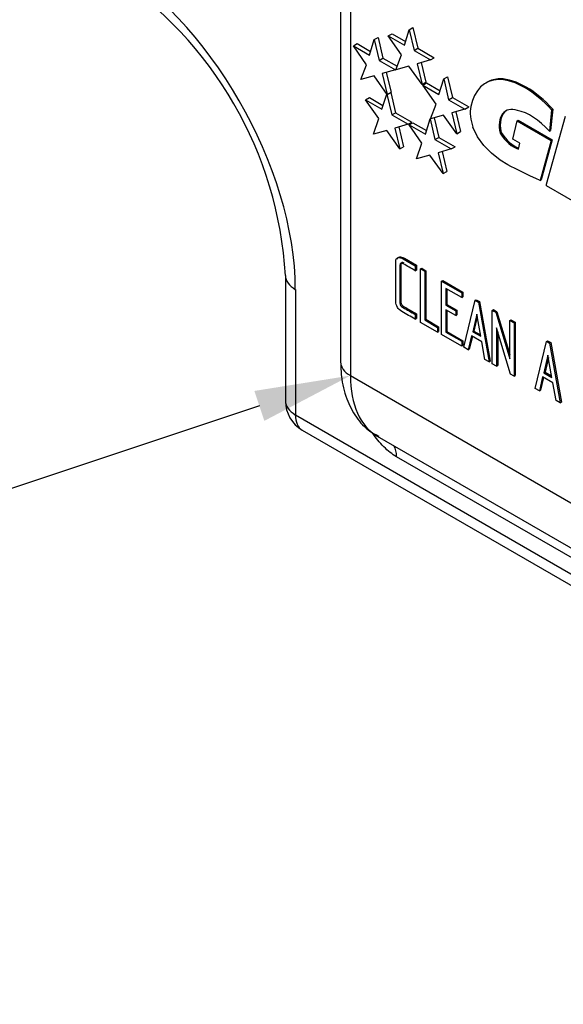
# Model space of a CAD drawing. Header units: inches. Extents: x -13.9 to 83.8, y -28.8 to 34.3.
# Tile 51 of 88: x 49.8 to 50.9, y 11.9 to 13.7. Entities that reach past the tile are written whole.
import ezdxf
from ezdxf import colors
from ezdxf.entities.mleader import LeaderData, LeaderLine
from ezdxf.math import Vec2, Vec3

# ---------------------------------------------------------------- set-up
doc = ezdxf.new("R2010")
doc.units = ezdxf.units.IN
doc.header["$MEASUREMENT"] = 0
doc.layers.add('DIMS', color=4, linetype='Continuous')
doc.layers.add('FILTER_COVER_DRA', color=7, linetype='Continuous')
doc.styles.get("Standard").update_dxf_attribs({"font": 'arial.ttf', "height": 0.6322})

msp = doc.modelspace()

# ---------------------------------------------------------------- linework, layer by layer
at = {"layer": 'FILTER_COVER_DRA', "color": 7, "linetype": 'Continuous'}
for p, q in [((50.4485, 14.5936), (50.4485, 13.0831)), ((50.4668, 14.5681), (50.4668, 13.0576)), ((50.5681, 13.6772), (50.5769, 13.7063)), ((50.5769, 13.7063), (50.584, 13.7104)), ((50.5769, 13.7063), (50.5862, 13.6674)), ((50.584, 13.7104), (50.5933, 13.6715)), ((50.5027, 13.6587), (50.5115, 13.6878)), ((50.5115, 13.6878), (50.5186, 13.6919)), ((50.5115, 13.6878), (50.5208, 13.6489)), ((50.5186, 13.6919), (50.5279, 13.653)), ((50.5378, 13.6947), (50.5449, 13.6987)), ((50.5626, 13.6593), (50.5378, 13.6947)), ((50.5378, 13.6947), (50.5681, 13.6772)), ((50.5449, 13.6987), (50.5702, 13.6842)), ((50.4724, 13.6762), (50.4794, 13.6803)), ((50.4973, 13.6407), (50.4724, 13.6762)), ((50.4724, 13.6762), (50.5027, 13.6587)), ((50.4794, 13.6803), (50.5048, 13.6657)), ((50.5862, 13.6674), (50.5933, 13.6715)), ((50.5862, 13.6674), (50.6168, 13.6497)), ((50.5933, 13.6715), (50.6239, 13.6538)), ((50.5208, 13.6489), (50.5279, 13.653)), ((50.5208, 13.6489), (50.5515, 13.6312)), ((50.5279, 13.653), (50.5543, 13.6377)), ((50.5518, 13.6314), (50.5626, 13.6593)), ((50.6168, 13.6497), (50.592, 13.6425)), ((50.6168, 13.6497), (50.6239, 13.6538)), ((50.4865, 13.6129), (50.4973, 13.6407)), ((50.5515, 13.6312), (50.5267, 13.624)), ((50.5515, 13.6312), (50.5518, 13.6314)), ((50.5765, 13.6381), (50.5518, 13.6314)), ((50.6013, 13.6036), (50.5765, 13.6381)), ((50.592, 13.6425), (50.6013, 13.6036)), ((50.5995, 13.6447), (50.6084, 13.6077)), ((50.5111, 13.6196), (50.4865, 13.6129)), ((50.536, 13.5851), (50.5111, 13.6196)), ((50.5267, 13.624), (50.536, 13.5851)), ((50.5342, 13.6262), (50.543, 13.5892)), ((50.633, 13.585), (50.6418, 13.614)), ((50.6418, 13.614), (50.6489, 13.6181)), ((50.6418, 13.614), (50.6511, 13.5751)), ((50.6489, 13.6181), (50.6582, 13.5792)), ((50.745, 13.6133), (50.7472, 13.6145)), ((50.6013, 13.6036), (50.6084, 13.6077)), ((50.6028, 13.6024), (50.6098, 13.6065)), ((50.6276, 13.567), (50.6028, 13.6024)), ((50.6028, 13.6024), (50.633, 13.585)), ((50.6098, 13.6065), (50.6351, 13.5919)), ((50.7231, 13.6077), (50.721, 13.6065)), ((50.4953, 13.5751), (50.5024, 13.5792)), ((50.4953, 13.5751), (50.5255, 13.5576)), ((50.5201, 13.5397), (50.4953, 13.5751)), ((50.5024, 13.5792), (50.5279, 13.5644)), ((50.5255, 13.5576), (50.5352, 13.5856)), ((50.5352, 13.5856), (50.5355, 13.5857)), ((50.5352, 13.5856), (50.5445, 13.5466)), ((50.536, 13.5851), (50.543, 13.5892)), ((50.5425, 13.5889), (50.5516, 13.5507)), ((50.6511, 13.5751), (50.6582, 13.5792)), ((50.6511, 13.5751), (50.6818, 13.5575)), ((50.6582, 13.5792), (50.6888, 13.5615)), ((50.6168, 13.5391), (50.6276, 13.567)), ((50.6818, 13.5575), (50.657, 13.5503)), ((50.6818, 13.5575), (50.6888, 13.5615)), ((50.8444, 13.5559), (50.8402, 13.5158)), ((50.8465, 13.5571), (50.8423, 13.5171)), ((50.8444, 13.5559), (50.8465, 13.5571)), ((50.51, 13.5106), (50.5201, 13.5397)), ((50.5445, 13.5466), (50.5516, 13.5507)), ((50.5445, 13.5466), (50.5752, 13.529)), ((50.5516, 13.5507), (50.5822, 13.533)), ((50.6074, 13.5102), (50.6162, 13.5393)), ((50.6162, 13.5393), (50.617, 13.5398)), ((50.6162, 13.5393), (50.6255, 13.5004)), ((50.6414, 13.5458), (50.6168, 13.5391)), ((50.6238, 13.541), (50.6326, 13.5045)), ((50.6663, 13.5113), (50.6414, 13.5458)), ((50.657, 13.5503), (50.6663, 13.5113)), ((50.6645, 13.5525), (50.6733, 13.5154)), ((50.8349, 13.4164), (50.8703, 13.5443)), ((50.5752, 13.529), (50.5504, 13.5218)), ((50.5504, 13.5218), (50.5597, 13.4829)), ((50.5579, 13.524), (50.5667, 13.4869)), ((50.5752, 13.529), (50.5822, 13.533)), ((50.5771, 13.5277), (50.5842, 13.5318)), ((50.6011, 13.4935), (50.5771, 13.5277)), ((50.5771, 13.5277), (50.6074, 13.5102)), ((50.5842, 13.5318), (50.6095, 13.5172)), ((50.705, 13.5057), (50.6966, 13.5234)), ((50.7713, 13.5011), (50.7796, 13.5353)), ((50.7796, 13.5353), (50.7817, 13.5365)), ((50.7796, 13.5353), (50.8435, 13.4984)), ((50.7817, 13.5365), (50.8456, 13.4997)), ((50.5349, 13.5173), (50.51, 13.5106)), ((50.5597, 13.4829), (50.5349, 13.5173)), ((50.6255, 13.5004), (50.6326, 13.5045)), ((50.6255, 13.5004), (50.6561, 13.4827)), ((50.6326, 13.5045), (50.6632, 13.4868)), ((50.6663, 13.5113), (50.6733, 13.5154)), ((50.7169, 13.4894), (50.705, 13.5057)), ((50.7476, 13.5123), (50.7497, 13.5136)), ((50.7848, 13.4934), (50.7713, 13.5011)), ((50.8402, 13.5158), (50.8423, 13.5171)), ((50.5597, 13.4829), (50.5667, 13.4869)), ((50.591, 13.4644), (50.6011, 13.4935)), ((50.6561, 13.4827), (50.6313, 13.4756)), ((50.6561, 13.4827), (50.6632, 13.4868)), ((50.7315, 13.4746), (50.7169, 13.4894)), ((50.7823, 13.4824), (50.7848, 13.4934)), ((50.8435, 13.4984), (50.8227, 13.4233)), ((50.8456, 13.4997), (50.8248, 13.4245)), ((50.8435, 13.4984), (50.8456, 13.4997)), ((50.6158, 13.4711), (50.591, 13.4644)), ((50.6406, 13.4366), (50.6158, 13.4711)), ((50.6313, 13.4756), (50.6406, 13.4366)), ((50.6389, 13.4777), (50.6477, 13.4407)), ((50.7481, 13.4616), (50.7315, 13.4746)), ((50.7621, 13.4528), (50.7481, 13.4616)), ((50.768, 13.4497), (50.7621, 13.4528)), ((50.7758, 13.4458), (50.768, 13.4497)), ((50.7849, 13.4414), (50.7758, 13.4458)), ((50.6406, 13.4366), (50.6477, 13.4407)), ((50.7948, 13.4366), (50.7849, 13.4414)), ((50.805, 13.4318), (50.7948, 13.4366)), ((50.8148, 13.427), (50.805, 13.4318)), ((50.8227, 13.4233), (50.8148, 13.427)), ((50.8227, 13.4233), (50.8248, 13.4245)), ((50.8348, 13.4137), (50.8349, 13.4164)), ((50.9545, 13.3444), (50.8348, 13.4137)), ((50.5659, 13.2765), (50.568, 13.2777)), ((50.5659, 13.2765), (50.5885, 13.2635)), ((50.568, 13.2777), (50.5906, 13.2647)), ((50.5885, 13.2635), (50.5906, 13.2647)), ((50.5885, 13.2635), (50.5885, 13.2543)), ((50.5906, 13.2647), (50.5906, 13.2555)), ((50.345, 13.2451), (50.345, 13.0099)), ((50.5885, 13.2543), (50.5906, 13.2555)), ((50.5985, 13.2577), (50.6006, 13.2589)), ((50.5985, 13.1575), (50.5985, 13.2577)), ((50.5985, 13.2577), (50.6063, 13.2532)), ((50.6006, 13.2589), (50.6084, 13.2544)), ((50.6063, 13.2532), (50.6084, 13.2544)), ((50.6063, 13.2532), (50.6063, 13.162)), ((50.6084, 13.2544), (50.6084, 13.1632)), ((50.638, 13.2347), (50.6401, 13.2359)), ((50.638, 13.1349), (50.638, 13.2347)), ((50.638, 13.2347), (50.6757, 13.2129)), ((50.6401, 13.2359), (50.6778, 13.2141)), ((50.3635, 13.2193), (50.3635, 12.9842)), ((50.6757, 13.2039), (50.6457, 13.2212)), ((50.6457, 13.2212), (50.6457, 13.1899)), ((50.6479, 13.22), (50.6479, 13.1911)), ((50.6757, 13.2129), (50.6778, 13.2141)), ((50.6757, 13.2129), (50.6757, 13.2039)), ((50.6757, 13.2039), (50.6778, 13.2052)), ((50.6778, 13.2141), (50.6778, 13.2052)), ((50.6457, 13.1899), (50.6479, 13.1911)), ((50.6457, 13.1899), (50.6644, 13.1791)), ((50.6479, 13.1911), (50.6665, 13.1804)), ((50.6798, 13.1108), (50.7009, 13.1988)), ((50.7009, 13.1988), (50.703, 13.2)), ((50.7009, 13.1988), (50.707, 13.1953)), ((50.703, 13.2), (50.7091, 13.1965)), ((50.707, 13.1953), (50.7091, 13.1965)), ((50.707, 13.1953), (50.7269, 13.0836)), ((50.7091, 13.1965), (50.7291, 13.0848)), ((50.5885, 13.1722), (50.5906, 13.1735)), ((50.5885, 13.1722), (50.5885, 13.1633)), ((50.5906, 13.1735), (50.5906, 13.1645)), ((50.6644, 13.1702), (50.6457, 13.181)), ((50.6457, 13.181), (50.6457, 13.1392)), ((50.6479, 13.1797), (50.6479, 13.1404)), ((50.6644, 13.1791), (50.6665, 13.1804)), ((50.6644, 13.1791), (50.6644, 13.1702)), ((50.6644, 13.1702), (50.6665, 13.1714)), ((50.6665, 13.1804), (50.6665, 13.1714)), ((50.7038, 13.1731), (50.6965, 13.1398)), ((50.7046, 13.1684), (50.6986, 13.1411)), ((50.7113, 13.1313), (50.7038, 13.1731)), ((50.733, 13.18), (50.7351, 13.1813)), ((50.733, 13.0798), (50.733, 13.18)), ((50.733, 13.18), (50.7394, 13.1763)), ((50.7351, 13.1813), (50.7415, 13.1775)), ((50.7394, 13.1763), (50.7415, 13.1775)), ((50.7394, 13.1763), (50.7658, 13.0892)), ((50.7415, 13.1775), (50.7658, 13.0974)), ((50.5885, 13.1633), (50.5906, 13.1645)), ((50.6302, 13.1392), (50.5985, 13.1575)), ((50.6063, 13.162), (50.6084, 13.1632)), ((50.6063, 13.162), (50.6302, 13.1481)), ((50.6084, 13.1632), (50.6324, 13.1493)), ((50.6302, 13.1481), (50.6324, 13.1493)), ((50.6324, 13.1493), (50.6324, 13.1404)), ((50.7658, 13.1611), (50.7679, 13.1623)), ((50.7658, 13.0892), (50.7658, 13.1611)), ((50.7658, 13.1611), (50.7738, 13.1565)), ((50.7679, 13.1623), (50.776, 13.1577)), ((50.7738, 13.1565), (50.776, 13.1577)), ((50.7738, 13.1565), (50.7738, 13.0563)), ((50.776, 13.1577), (50.776, 13.0575)), ((50.6302, 13.1481), (50.6302, 13.1392)), ((50.6302, 13.1392), (50.6324, 13.1404)), ((50.6757, 13.1131), (50.638, 13.1349)), ((50.6457, 13.1392), (50.6479, 13.1404)), ((50.6457, 13.1392), (50.6757, 13.1219)), ((50.6479, 13.1404), (50.6778, 13.1231)), ((50.694, 13.1321), (50.6877, 13.1062)), ((50.6956, 13.1312), (50.6898, 13.1074)), ((50.7131, 13.121), (50.694, 13.1321)), ((50.6965, 13.1398), (50.6986, 13.1411)), ((50.6965, 13.1398), (50.7113, 13.1313)), ((50.6986, 13.1411), (50.7108, 13.134)), ((50.7673, 13.06), (50.7411, 13.1469)), ((50.7411, 13.1469), (50.7411, 13.0752)), ((50.7432, 13.1398), (50.7432, 13.0764)), ((50.6757, 13.1219), (50.6778, 13.1231)), ((50.6757, 13.1219), (50.6757, 13.1131)), ((50.6757, 13.1131), (50.6778, 13.1144)), ((50.6778, 13.1231), (50.6778, 13.1144)), ((50.7192, 13.088), (50.7131, 13.121)), ((50.8133, 13.0337), (50.8345, 13.1217)), ((50.8345, 13.1217), (50.8366, 13.1229)), ((50.8345, 13.1217), (50.8405, 13.1182)), ((50.8366, 13.1229), (50.8426, 13.1194)), ((50.8405, 13.1182), (50.8426, 13.1194)), ((50.8405, 13.1182), (50.8605, 13.0064)), ((50.8426, 13.1194), (50.8627, 13.0076)), ((50.6877, 13.1062), (50.6798, 13.1108)), ((50.6877, 13.1062), (50.6898, 13.1074)), ((50.8374, 13.096), (50.83, 13.0627)), ((50.8448, 13.0542), (50.8374, 13.096)), ((50.7269, 13.0836), (50.7192, 13.088)), ((50.7269, 13.0836), (50.7291, 13.0848)), ((50.7411, 13.0752), (50.733, 13.0798)), ((50.7411, 13.0752), (50.7432, 13.0764)), ((50.8382, 13.0913), (50.8321, 13.064)), ((50.4668, 13.0576), (51.7895, 12.294)), ((50.7738, 13.0563), (50.7673, 13.06)), ((50.7738, 13.0563), (50.776, 13.0575)), ((50.83, 13.0627), (50.8321, 13.064)), ((50.83, 13.0627), (50.8448, 13.0542)), ((50.8321, 13.064), (50.8444, 13.0569)), ((50.8275, 13.055), (50.8213, 13.0291)), ((50.8291, 13.0541), (50.8234, 13.0303)), ((50.8467, 13.0439), (50.8275, 13.055)), ((50.8527, 13.0109), (50.8467, 13.0439)), ((50.8213, 13.0291), (50.8133, 13.0337)), ((50.8213, 13.0291), (50.8234, 13.0303)), ((50.8605, 13.0064), (50.8527, 13.0109)), ((50.8605, 13.0064), (50.8627, 13.0076)), ((50.3635, 12.9842), (52.0697, 11.9991)), ((50.3765, 12.9554), (52.0827, 11.9703)), ((50.5173, 12.9439), (51.8427, 12.1787)), ((51.8798, 12.1396), (50.5534, 12.9054))]:
    msp.add_line(p, q, dxfattribs=at)
for centre, radius, start, end in [((49.6152, 13.2017), 0.7311, 3.398, 56.602), ((50.408, 13.0099), 0.063, 180, 240)]:
    msp.add_arc(centre, radius, start, end, dxfattribs=at)
for centre, major_axis, ratio, start_param, end_param in [((50.0046, 13.4265), (-0.2538, 0.4395), 0.57735, 3.926991, 5.497787), ((50.7942, 13.4798), (0.0731, -0.1267), 0.57735, 2.85099, 3.725218), ((50.7963, 13.481), (0.0731, -0.1267), 0.57735, 2.85099, 3.141593), ((50.7947, 13.4615), (-0.0831, 0.144), 0.57735, 5.061543, 5.934032), ((50.7968, 13.4628), (-0.0831, 0.144), 0.57735, 5.061543, 5.934032), ((50.7425, 13.5217), (-0.0359, 0.0621), 0.57735, 0.582141, 1.224073), ((50.7884, 13.5022), (0.03, -0.0519), 0.57735, 2.554094, 4.205093), ((50.7905, 13.5035), (0.03, -0.0519), 0.57735, 3.176993, 4.205093), ((50.8052, 13.4503), (-0.0581, 0.1005), 0.57735, 5.057775, 5.809744), ((50.7729, 13.5302), (0.0267, -0.0463), 0.57735, 4.764237, 5.74923), ((50.775, 13.5314), (0.0267, -0.0463), 0.57735, 4.764237, 5.702362), ((50.408, 13.2451), (0.063, 0), 0.57735, 3.144416, 3.926991), ((50.511, 13.0831), (0.0625, 0), 0.57735, 3.141593, 3.926991), ((50.639, 13.1623), (0.1202, 0.2193), 0.562041, 2.34377, 3.129168), ((50.408, 13.0099), (0.063, 0), 0.57735, 3.141593, 3.926991), ((50.408, 13.0099), (0.0315, 0.0546), 0.57735, 2.356194, 3.141593), ((50.5088, 12.8797), (-0.0315, -0.0546), 0.57735, 2.356194, 2.826044)]:
    msp.add_ellipse(centre, major_axis=major_axis, ratio=ratio, start_param=start_param, end_param=end_param, dxfattribs=at)
for points, knots in [([(50.5885, 13.1633), (50.58, 13.1682), (50.5716, 13.173), (50.5631, 13.1779), (50.5598, 13.1798), (50.5571, 13.1824), (50.5551, 13.1856), (50.5529, 13.189), (50.5518, 13.1926), (50.5518, 13.1964), (50.5518, 13.2212), (50.5518, 13.2461), (50.5518, 13.271), (50.5518, 13.2765), (50.5538, 13.2791), (50.5576, 13.2791), (50.5591, 13.2791), (50.5619, 13.2782), (50.5659, 13.2765)], [0, 0, 0, 0, 0.198108, 0.198108, 0.198108, 0.26548, 0.26548, 0.26548, 0.333016, 0.333016, 0.333016, 0.837991, 0.837991, 0.837991, 0.933447, 0.933447, 0.933447, 1, 1, 1, 1]), ([(50.5543, 13.2759), (50.5551, 13.2789), (50.5569, 13.2803), (50.5598, 13.2803), (50.5612, 13.2803), (50.564, 13.2794), (50.568, 13.2777)], [0.8623936, 0.8623936, 0.8623936, 0.8623936, 0.9334466, 0.9334466, 0.9334466, 1, 1, 1, 1]), ([(50.5885, 13.2543), (50.5809, 13.2587), (50.5734, 13.263), (50.5659, 13.2673), (50.5617, 13.2697), (50.5596, 13.2688), (50.5596, 13.2643), (50.5596, 13.2407), (50.5596, 13.2171), (50.5596, 13.1935), (50.5596, 13.1904), (50.5616, 13.1877), (50.5656, 13.1854), (50.5732, 13.181), (50.5808, 13.1766), (50.5885, 13.1722)], [0, 0, 0, 0, 0.181104, 0.181104, 0.181104, 0.259678, 0.259678, 0.259678, 0.750869, 0.750869, 0.750869, 0.81679, 0.81679, 0.81679, 1, 1, 1, 1]), ([(50.5679, 13.2686), (50.5638, 13.2709), (50.5617, 13.27), (50.5617, 13.2655), (50.5617, 13.242), (50.5617, 13.2184), (50.5617, 13.1948), (50.5617, 13.1917), (50.5637, 13.189), (50.5677, 13.1867), (50.5753, 13.1823), (50.583, 13.1779), (50.5906, 13.1735)], [0.1817121, 0.1817121, 0.1817121, 0.1817121, 0.2596776, 0.2596776, 0.2596776, 0.7508692, 0.7508692, 0.7508692, 0.8167903, 0.8167903, 0.8167903, 1, 1, 1, 1]), ([(50.4485, 13.0831), (50.4488, 13.0731), (50.4497, 13.0507), (50.4582, 13.0141), (50.4762, 12.9797), (50.4982, 12.9549), (50.5138, 12.947), (50.5201, 12.944)], [0, 0, 0, 0, 0.156442, 0.414449, 0.654298, 0.882525, 1, 1, 1, 1]), ([(50.5534, 12.9054), (50.5452, 12.9101), (50.5372, 12.9164), (50.5217, 12.9317), (50.5146, 12.9403), (50.5079, 12.9503), (50.5076, 12.9506), (50.5074, 12.951)], [0, 0, 0, 0, 0.125, 0.125, 0.25, 0.25, 0.2548339, 0.2548339, 0.2548339, 0.2548339])]:
    msp.add_open_spline(points, degree=3, knots=knots, dxfattribs=at)

# ---------------------------------------------------------------- leaders
at = {"layer": 'DIMS'}
ml = msp.add_multileader_mtext('Standard', dxfattribs=at)
ml.set_content('INTAKE FILTER TYP\\P(4 PLACES)', color=256)
ml.set_leader_properties()
ml.build(insert=Vec2(0, 0))
ml.multileader.update_dxf_attribs({"dogleg_length": 0.36, "arrow_head_size": 0.18})
ctx = ml.context
ctx.base_point, ctx.char_height, ctx.arrow_head_size, ctx.landing_gap_size, ctx.plane_origin = Vec3(37.1213, 11.6711), 0.6322, 0.18, 0.25, Vec3(50.4668, 13.0576)
ctx.text_align_type = 2
notes = []
notes.append((ctx, [(0, (1, 1, 0), (46.3012, 11.6711), (-1, 0), 0.36, [(0, [(50.4668, 13.0576)], 0, [])])]))
ctx.mtext.insert, ctx.mtext.alignment, ctx.mtext.flow_direction = Vec3(45.6912, 12.0801), 3, 5
for ctx, leaders in notes:
    for number, flags, end, landing, length, lines in leaders:
        leader = LeaderData()
        leader.index, (leader.has_last_leader_line, leader.has_dogleg_vector, leader.attachment_direction) = number, flags
        leader.last_leader_point, leader.dogleg_vector, leader.dogleg_length = Vec3(end), Vec3(landing), length
        for number, points, colour, breaks in lines:
            line = LeaderLine()
            line.index, line.vertices, line.color, line.breaks = number, Vec3.list(points), colors.encode_raw_color(colour), breaks
            leader.lines.append(line)
        ctx.leaders.append(leader)

doc.saveas('drawing.dxf')
